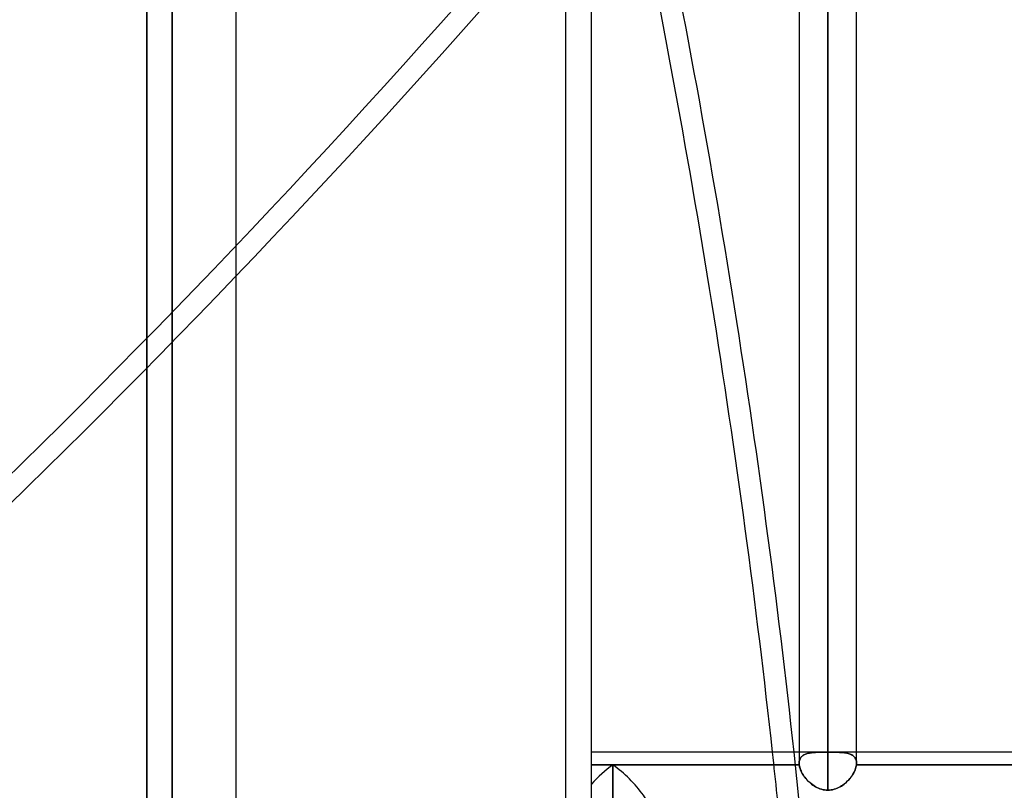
# Model space of a CAD drawing. Header units: millimetres. Extents: x -100 to 123, y -288 to 288.
# Tile 8 of 72: x -22 to 16, y -172 to -142. Entities that reach past the tile are written whole.
import ezdxf

# ---------------------------------------------------------------- set-up
doc = ezdxf.new("R2010")
doc.units = ezdxf.units.MM
doc.layers.add('MAIN-1', color=7, linetype='Continuous')
doc.layers.add('MAIN-2', color=7, linetype='Continuous')

msp = doc.modelspace()

# ---------------------------------------------------------------- linework, layer by layer
at = {"layer": 'MAIN-1'}
for p, q in [((-14, 268), (-14, -268)), ((0, -268), (0, 268)), ((8.175, 0), (8.175, -170.929)), ((10.435, -170.929), (10.435, 0)), ((-17.5, -227), (-17.5, 0)), ((9.305, -171.99), (9.305, 0)), ((8.175, -170.496), (0, -170.496)), ((19.175, -170.496), (10.435, -170.496)), ((0.847, -170.993), (0, -170.993)), ((8.179, -170.993), (0.847, -170.993)), ((0.847, -179.782), (0.847, -170.993)), ((8.175, -170.929), (8.175, -170.939)), ((8.175, -170.939), (8.175, -170.95)), ((8.175, -170.95), (8.176, -170.96)), ((8.176, -170.96), (8.177, -170.971)), ((8.177, -170.971), (8.178, -170.982)), ((8.178, -170.982), (8.179, -170.993)), ((8.179, -170.993), (8.186, -171.039)), ((8.186, -171.039), (8.197, -171.086)), ((8.197, -171.086), (8.211, -171.135)), ((8.211, -171.135), (8.228, -171.184)), ((8.228, -171.184), (8.249, -171.233)), ((8.249, -171.233), (8.273, -171.283)), ((10.336, -171.285), (10.36, -171.235)), ((10.36, -171.235), (10.381, -171.185)), ((10.381, -171.185), (10.399, -171.135)), ((10.399, -171.135), (10.413, -171.087)), ((10.413, -171.087), (10.424, -171.039)), ((10.424, -171.039), (10.431, -170.993)), ((10.431, -170.993), (10.432, -170.982)), ((19.179, -170.993), (10.431, -170.993)), ((10.432, -170.982), (10.433, -170.971)), ((10.433, -170.971), (10.434, -170.96)), ((10.434, -170.96), (10.435, -170.949)), ((10.435, -170.939), (10.435, -170.928)), ((10.435, -170.949), (10.435, -170.939)), ((8.273, -171.283), (8.3, -171.333)), ((8.3, -171.333), (8.33, -171.382)), ((8.33, -171.382), (8.363, -171.432)), ((8.363, -171.432), (8.399, -171.48)), ((8.399, -171.48), (8.437, -171.528)), ((8.437, -171.528), (8.477, -171.575)), ((8.477, -171.575), (8.52, -171.62)), ((8.52, -171.62), (8.565, -171.664)), ((10.04, -171.669), (10.085, -171.625)), ((10.085, -171.625), (10.128, -171.58)), ((10.128, -171.58), (10.169, -171.533)), ((10.169, -171.533), (10.208, -171.485)), ((10.208, -171.485), (10.244, -171.436)), ((10.244, -171.436), (10.277, -171.386)), ((10.277, -171.386), (10.308, -171.336)), ((10.308, -171.336), (10.336, -171.285)), ((8.565, -171.664), (8.612, -171.706)), ((8.612, -171.706), (8.661, -171.747)), ((8.661, -171.747), (8.712, -171.785)), ((8.712, -171.785), (8.765, -171.82)), ((8.765, -171.82), (8.819, -171.853)), ((8.819, -171.853), (8.876, -171.884)), ((8.876, -171.884), (8.934, -171.91)), ((8.934, -171.91), (8.993, -171.934)), ((8.993, -171.934), (9.054, -171.954)), ((9.054, -171.954), (9.116, -171.969)), ((9.116, -171.969), (9.178, -171.98)), ((9.178, -171.98), (9.241, -171.987)), ((9.241, -171.987), (9.305, -171.99)), ((9.305, -171.99), (9.368, -171.987)), ((9.368, -171.987), (9.43, -171.981)), ((9.43, -171.981), (9.492, -171.97)), ((9.492, -171.97), (9.553, -171.954)), ((9.553, -171.954), (9.613, -171.935)), ((9.613, -171.935), (9.672, -171.912)), ((9.672, -171.912), (9.729, -171.886)), ((9.729, -171.886), (9.785, -171.857)), ((9.785, -171.857), (9.839, -171.825)), ((9.839, -171.825), (9.892, -171.789)), ((9.892, -171.789), (9.943, -171.752)), ((9.943, -171.752), (9.992, -171.712)), ((9.992, -171.712), (10.04, -171.669))]:
    msp.add_line(p, q, dxfattribs=at)
for centre, major_axis, ratio, start_param, end_param in [((-128.375, -90.798), (-92.309, 216.155), 0.475528, -2.140843, -1.967507), ((-129.184, -91.144), (92.309, -216.155), 0.475528, 1.002429, 1.17182), ((0.847, -172.191), (1.566, 1.566), 0.414214, 1.178097, 1.701696), ((0.847, -172.191), (-1.566, 1.566), 0.414214, -2.748894, -1.178097)]:
    msp.add_ellipse(centre, major_axis=major_axis, ratio=ratio, start_param=start_param, end_param=end_param, dxfattribs=at)
at = {"layer": 'MAIN-2'}
for p, q in [((-1, -267), (-1, 267)), ((-17.5, 0), (-17.5, -227)), ((-16.5, 0), (-16.5, -226)), ((9.305, 0), (9.305, -170.496)), ((9.305, 0), (9.305, -171.99)), ((-16.5, -226), (-16.5, 0)), ((9.305, -170.496), (9.305, 0)), ((9.146, -170.496), (8.175, -170.496)), ((8.815, -170.501), (8.866, -170.499)), ((8.89, -170.499), (8.842, -170.5)), ((8.866, -170.499), (8.919, -170.498)), ((8.939, -170.497), (8.89, -170.499)), ((8.919, -170.498), (8.974, -170.497)), ((8.988, -170.497), (8.939, -170.497)), ((8.974, -170.497), (9.029, -170.496)), ((9.039, -170.496), (8.988, -170.497)), ((9.029, -170.496), (9.086, -170.496)), ((9.091, -170.496), (9.039, -170.496)), ((9.086, -170.496), (9.144, -170.496)), ((9.143, -170.496), (9.091, -170.496)), ((9.17, -170.496), (9.143, -170.496)), ((9.144, -170.496), (9.17, -170.496)), ((9.17, -170.496), (9.197, -170.496)), ((9.197, -170.496), (9.17, -170.496)), ((9.197, -170.496), (9.224, -170.496)), ((9.224, -170.496), (9.197, -170.496)), ((9.224, -170.496), (9.251, -170.496)), ((9.251, -170.496), (9.224, -170.496)), ((9.251, -170.496), (9.278, -170.496)), ((9.278, -170.496), (9.251, -170.496)), ((9.278, -170.496), (9.305, -170.496)), ((9.305, -170.496), (9.278, -170.496)), ((9.332, -170.496), (9.305, -170.496)), ((9.305, -170.496), (9.332, -170.496)), ((9.359, -170.496), (9.332, -170.496)), ((9.332, -170.496), (9.359, -170.496)), ((9.386, -170.496), (9.359, -170.496)), ((9.359, -170.496), (9.386, -170.496)), ((9.413, -170.496), (9.386, -170.496)), ((9.386, -170.496), (9.412, -170.496)), ((9.412, -170.496), (9.439, -170.496)), ((9.439, -170.496), (9.413, -170.496)), ((9.466, -170.496), (9.439, -170.496)), ((9.439, -170.496), (9.465, -170.496)), ((10.435, -170.496), (9.464, -170.496)), ((9.465, -170.496), (9.527, -170.496)), ((9.526, -170.496), (9.466, -170.496)), ((9.586, -170.496), (9.526, -170.496)), ((9.527, -170.496), (9.587, -170.496)), ((9.644, -170.497), (9.586, -170.496)), ((9.587, -170.496), (9.646, -170.497)), ((9.701, -170.498), (9.644, -170.497)), ((9.646, -170.497), (9.703, -170.498)), ((9.757, -170.5), (9.701, -170.498)), ((9.703, -170.498), (9.759, -170.5)), ((9.811, -170.502), (9.757, -170.5)), ((9.759, -170.5), (9.813, -170.502)), ((8.181, -170.856), (8.176, -170.892)), ((8.177, -170.889), (8.181, -170.852)), ((8.181, -170.852), (8.189, -170.816)), ((8.188, -170.822), (8.181, -170.856)), ((8.197, -170.79), (8.188, -170.822)), ((8.189, -170.816), (8.201, -170.782)), ((8.21, -170.76), (8.197, -170.79)), ((8.201, -170.782), (8.215, -170.75)), ((8.225, -170.731), (8.21, -170.76)), ((8.215, -170.75), (8.232, -170.72)), ((8.242, -170.705), (8.225, -170.731)), ((8.232, -170.72), (8.252, -170.693)), ((8.262, -170.68), (8.242, -170.705)), ((8.252, -170.693), (8.274, -170.667)), ((8.285, -170.657), (8.262, -170.68)), ((8.274, -170.667), (8.299, -170.644)), ((8.309, -170.636), (8.285, -170.657)), ((8.299, -170.644), (8.327, -170.623)), ((8.336, -170.616), (8.309, -170.636)), ((8.327, -170.623), (8.357, -170.603)), ((8.365, -170.599), (8.336, -170.616)), ((8.357, -170.603), (8.389, -170.586)), ((8.396, -170.583), (8.365, -170.599)), ((8.389, -170.586), (8.423, -170.571)), ((8.428, -170.569), (8.396, -170.583)), ((8.423, -170.571), (8.459, -170.557)), ((8.463, -170.556), (8.428, -170.569)), ((8.459, -170.557), (8.497, -170.545)), ((8.499, -170.545), (8.463, -170.556)), ((8.497, -170.545), (8.537, -170.535)), ((8.537, -170.535), (8.499, -170.545)), ((8.537, -170.535), (8.579, -170.526)), ((8.577, -170.527), (8.537, -170.535)), ((8.618, -170.52), (8.577, -170.527)), ((8.579, -170.526), (8.623, -170.519)), ((8.66, -170.514), (8.618, -170.52)), ((8.623, -170.519), (8.668, -170.513)), ((8.704, -170.509), (8.66, -170.514)), ((8.668, -170.513), (8.716, -170.508)), ((8.749, -170.505), (8.704, -170.509)), ((8.716, -170.508), (8.764, -170.504)), ((8.795, -170.502), (8.749, -170.505)), ((8.764, -170.504), (8.815, -170.501)), ((8.842, -170.5), (8.795, -170.502)), ((9.863, -170.506), (9.811, -170.502)), ((9.813, -170.502), (9.866, -170.506)), ((9.913, -170.51), (9.863, -170.506)), ((9.866, -170.506), (9.916, -170.51)), ((9.962, -170.516), (9.913, -170.51)), ((9.916, -170.51), (9.965, -170.516)), ((10.009, -170.523), (9.962, -170.516)), ((9.965, -170.516), (10.012, -170.523)), ((10.055, -170.531), (10.009, -170.523)), ((10.012, -170.523), (10.058, -170.532)), ((10.099, -170.542), (10.055, -170.531)), ((10.058, -170.532), (10.101, -170.542)), ((10.141, -170.554), (10.099, -170.542)), ((10.101, -170.542), (10.143, -170.555)), ((10.181, -170.568), (10.141, -170.554)), ((10.143, -170.555), (10.183, -170.569)), ((10.219, -170.585), (10.181, -170.568)), ((10.183, -170.569), (10.221, -170.586)), ((10.254, -170.604), (10.219, -170.585)), ((10.221, -170.586), (10.256, -170.605)), ((10.287, -170.625), (10.254, -170.604)), ((10.256, -170.605), (10.288, -170.626)), ((10.316, -170.649), (10.287, -170.625)), ((10.288, -170.626), (10.318, -170.65)), ((10.343, -170.675), (10.316, -170.649)), ((10.318, -170.65), (10.344, -170.676)), ((10.367, -170.704), (10.343, -170.675)), ((10.344, -170.676), (10.368, -170.705)), ((10.387, -170.735), (10.367, -170.704)), ((10.368, -170.705), (10.388, -170.736)), ((10.404, -170.769), (10.387, -170.735)), ((10.388, -170.736), (10.405, -170.77)), ((10.418, -170.805), (10.404, -170.769)), ((10.405, -170.77), (10.418, -170.806)), ((10.427, -170.844), (10.418, -170.805)), ((10.418, -170.806), (10.427, -170.845)), ((10.433, -170.885), (10.427, -170.844)), ((10.427, -170.845), (10.433, -170.885)), ((10.435, -170.928), (10.433, -170.885)), ((10.433, -170.885), (10.435, -170.928)), ((0, -170.993), (0.847, -170.993)), ((0.847, -170.993), (8.179, -170.993)), ((0.847, -170.993), (0.847, -179.782)), ((8.175, -170.929), (8.177, -170.889)), ((8.176, -170.892), (8.175, -170.929)), ((8.175, -170.938), (8.175, -170.929)), ((8.175, -170.947), (8.175, -170.938)), ((8.176, -170.956), (8.175, -170.947)), ((8.176, -170.965), (8.176, -170.956)), ((8.177, -170.974), (8.176, -170.965)), ((8.178, -170.983), (8.177, -170.974)), ((8.179, -170.993), (8.178, -170.983)), ((8.186, -171.038), (8.179, -170.993)), ((8.196, -171.085), (8.186, -171.038)), ((8.21, -171.133), (8.196, -171.085)), ((8.228, -171.182), (8.21, -171.133)), ((8.248, -171.231), (8.228, -171.182)), ((8.272, -171.281), (8.248, -171.231)), ((10.361, -171.233), (10.337, -171.283)), ((10.382, -171.183), (10.361, -171.233)), ((10.399, -171.134), (10.382, -171.183)), ((10.413, -171.086), (10.399, -171.134)), ((10.424, -171.039), (10.413, -171.086)), ((10.431, -170.993), (10.424, -171.039)), ((10.432, -170.982), (10.431, -170.993)), ((10.431, -170.993), (19.179, -170.993)), ((10.433, -170.971), (10.432, -170.982)), ((10.434, -170.96), (10.433, -170.971)), ((10.435, -170.949), (10.434, -170.96)), ((10.435, -170.928), (10.435, -170.939)), ((10.435, -170.939), (10.435, -170.949)), ((8.299, -171.331), (8.272, -171.281)), ((8.329, -171.38), (8.299, -171.331)), ((8.361, -171.429), (8.329, -171.38)), ((8.397, -171.478), (8.361, -171.429)), ((8.435, -171.525), (8.397, -171.478)), ((8.475, -171.572), (8.435, -171.525)), ((8.517, -171.618), (8.475, -171.572)), ((8.562, -171.662), (8.517, -171.618)), ((8.609, -171.704), (8.562, -171.662)), ((10.09, -171.621), (10.045, -171.665)), ((10.132, -171.575), (10.09, -171.621)), ((10.173, -171.529), (10.132, -171.575)), ((10.211, -171.481), (10.173, -171.529)), ((10.246, -171.432), (10.211, -171.481)), ((10.279, -171.383), (10.246, -171.432)), ((10.309, -171.333), (10.279, -171.383)), ((10.337, -171.283), (10.309, -171.333)), ((8.658, -171.744), (8.609, -171.704)), ((8.709, -171.783), (8.658, -171.744)), ((8.762, -171.819), (8.709, -171.783)), ((8.817, -171.852), (8.762, -171.819)), ((8.873, -171.882), (8.817, -171.852)), ((8.931, -171.909), (8.873, -171.882)), ((8.991, -171.933), (8.931, -171.909)), ((9.052, -171.953), (8.991, -171.933)), ((9.115, -171.969), (9.052, -171.953)), ((9.178, -171.98), (9.115, -171.969)), ((9.241, -171.987), (9.178, -171.98)), ((9.305, -171.99), (9.241, -171.987)), ((9.368, -171.987), (9.305, -171.99)), ((9.431, -171.98), (9.368, -171.987)), ((9.494, -171.969), (9.431, -171.98)), ((9.556, -171.954), (9.494, -171.969)), ((9.617, -171.934), (9.556, -171.954)), ((9.676, -171.911), (9.617, -171.934)), ((9.734, -171.884), (9.676, -171.911)), ((9.79, -171.854), (9.734, -171.884)), ((9.845, -171.821), (9.79, -171.854)), ((9.898, -171.785), (9.845, -171.821)), ((9.949, -171.747), (9.898, -171.785)), ((9.998, -171.707), (9.949, -171.747)), ((10.045, -171.665), (9.998, -171.707))]:
    msp.add_line(p, q, dxfattribs=at)
for centre, major_axis, ratio, start_param, end_param in [((-42.595, 55.024), (-113.079, 264.789), 0.475528, 2.095693, 2.724012), ((-43.405, 54.679), (113.079, -264.789), 0.475528, -1.045899, -0.472371), ((-43.405, 55.024), (-113.079, -264.789), 0.475528, 0.417581, 0.991109), ((-42.595, 54.679), (113.079, 264.789), 0.475528, -2.724012, -2.155426), ((-129.184, -91.144), (92.309, -216.155), 0.475528, 0.985904, 1.002429), ((-128.375, -90.798), (-92.309, 216.155), 0.475528, -2.302536, -2.140843), ((0.847, -172.191), (1.566, 1.566), 0.414214, 1.178097, 1.701696), ((0.847, -172.191), (-1.566, 1.566), 0.414214, -2.748894, -1.178097)]:
    msp.add_ellipse(centre, major_axis=major_axis, ratio=ratio, start_param=start_param, end_param=end_param, dxfattribs=at)

doc.saveas('drawing.dxf')
